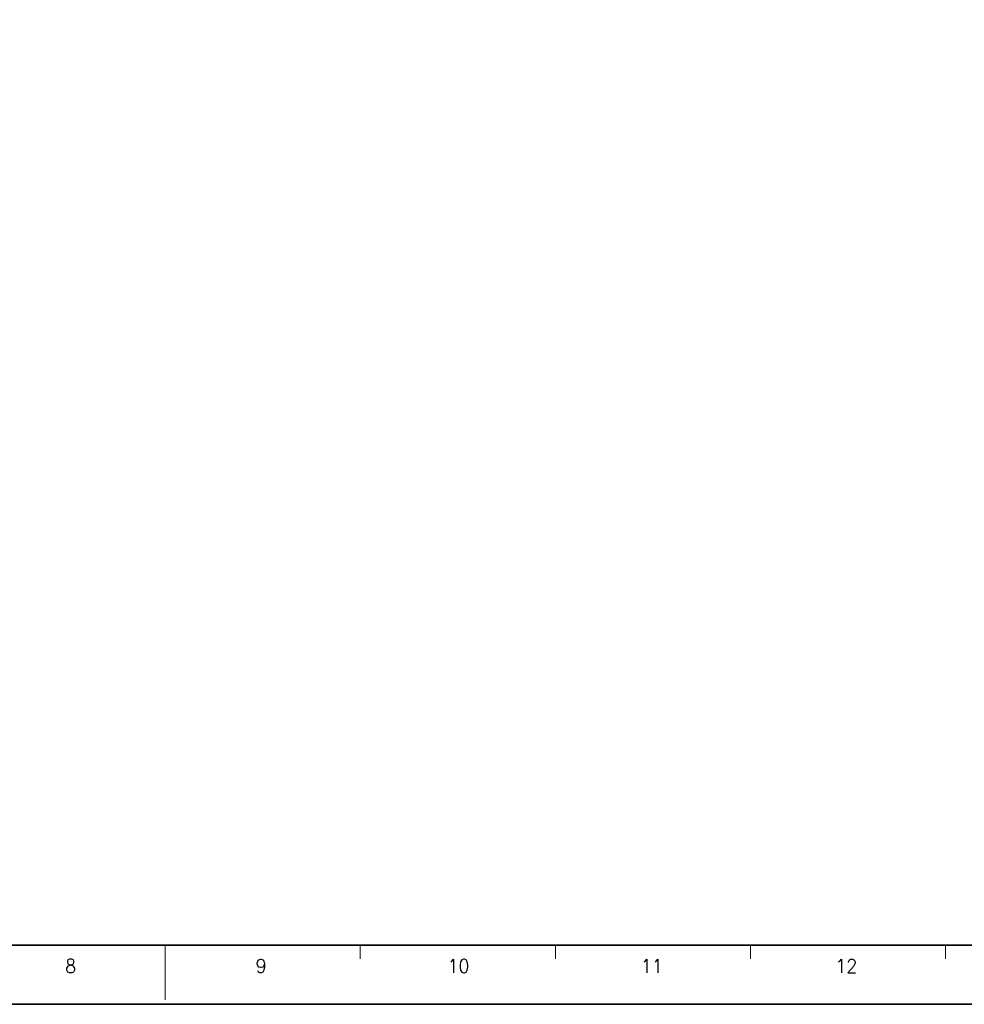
# Model space of a CAD drawing. Header units: millimetres. Extents: x 4497 to 13960, y 12291 to 16372.
# Tile 115 of 217: x 5253 to 5375, y 14567 to 14694. Entities that reach past the tile are written whole.
import ezdxf
from ezdxf.enums import TextEntityAlignment as Align

# ---------------------------------------------------------------- set-up
doc = ezdxf.new("R2010")
doc.units = ezdxf.units.MM
doc.header["$LTSCALE"] = 0.8
doc.layers.get('0').update_dxf_attribs({"linetype": 'CONTINUOUS', "lineweight": 0})
doc.styles.get("Standard").update_dxf_attribs({"font": 'romans.shx', "width": 0.8, "oblique": 5, "bigfont": 'whgtxt.shx'})

msp = doc.modelspace()

# ---------------------------------------------------------------- linework, layer by layer
at = {"color": 7, "linetype": 'Continuous', "lineweight": 35}
msp.add_line((5070.379, 14574.683), (5472.828, 14574.683), dxfattribs=at)
at = {"color": 7, "linetype": 'Continuous'}
for p, q in [((5271.603, 14567.647), (5271.603, 14574.683)), ((5296.756, 14572.924), (5296.756, 14574.683)), ((5321.909, 14572.924), (5321.909, 14574.683)), ((5347.062, 14572.924), (5347.062, 14574.683)), ((5372.215, 14572.924), (5372.215, 14574.683))]:
    msp.add_line(p, q, dxfattribs=at)
at = {"color": 7, "linetype": 'Continuous', "lineweight": 35}
msp.add_lwpolyline([(5060.724, 14864.075), (5060.724, 14567.075), (5480.724, 14567.075), (5480.724, 14864.075)], close=True, dxfattribs=at)

# ---------------------------------------------------------------- texts
at = {"color": 7, "linetype": 'Continuous', "width": 0.933333}
for s, p in [('8', (5259.413, 14572.01)), ('9', (5283.962, 14572.01)), ('10', (5309.41, 14572.01)), ('11', (5334.345, 14572.01)), ('12', (5359.408, 14572.01))]:
    msp.add_text(s, height=1.759, dxfattribs=at).set_placement(p, align=Align.MIDDLE_CENTER)

doc.saveas('drawing.dxf')
